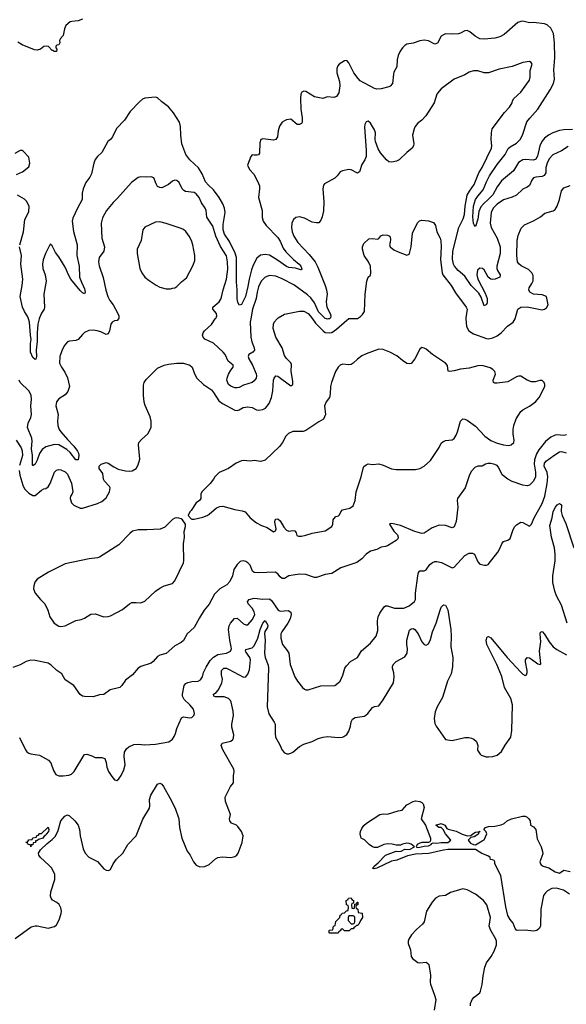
# Model space of a CAD drawing. Header units: inches. Extents: x 1473912 to 1647258, y 640388 to 773423.
# Tile 103 of 256: x 1503106 to 1508194, y 703624 to 712784. Entities that reach past the tile are written whole.
import ezdxf

# ---------------------------------------------------------------- set-up
doc = ezdxf.new("R2010")
doc.units = ezdxf.units.IN
doc.header["$MEASUREMENT"] = 0
doc.layers.add('B5700', color=7, linetype='Continuous')
doc.layers.add('B5701', color=7, linetype='Continuous')

msp = doc.modelspace()

# ---------------------------------------------------------------- linework, layer by layer
at = {"layer": 'B5700', "color": 5}
for points, elevation in [([(1503100.3, 708590), (1503106.7, 708546.7), (1503135, 708455), (1503150, 708420.5), (1503190, 708377.7), (1503230, 708356.3), (1503250, 708358.7), (1503310, 708407.3), (1503330, 708419.5), (1503350, 708423.7), (1503370, 708437.2), (1503390, 708468.7), (1503430, 708574), (1503450, 708592.7), (1503470, 708599.3), (1503490, 708597.2), (1503530, 708577.2), (1503550, 708557.2), (1503590, 708472.7), (1503600.4, 708390), (1503592.7, 708367.3), (1503579.6, 708350), (1503575.8, 708330), (1503590, 708289.4), (1503610, 708266), (1503670, 708240.5), (1503690, 708239.7), (1503830, 708283.7), (1503870, 708302), (1503910, 708336.4), (1503943, 708390), (1503947.6, 708427.6), (1503942.3, 708442.3), (1503894.7, 708490), (1503887.5, 708510), (1503880.6, 708560.6), (1503847.2, 708610), (1503845.7, 708630), (1503864, 708650), (1503910, 708663.7), (1503930, 708658), (1503983.3, 708623.3), (1504023.8, 708603.8), (1504090, 708587), (1504130, 708582.7), (1504153.7, 708586.3), (1504190, 708609), (1504210, 708642), (1504225.2, 708694.8), (1504210.7, 708829.3), (1504214.8, 708850), (1504240.4, 708879.6), (1504298, 708930), (1504331.1, 708991.1), (1504331.1, 709048.9), (1504321, 709090), (1504275.2, 709195.2), (1504266.2, 709226.2), (1504257.1, 709290), (1504257.5, 709382.5), (1504264.9, 709410), (1504283.9, 709436.1), (1504390, 709542.7), (1504450, 709569.3), (1504490, 709579.3), (1504570, 709589.4), (1504630, 709587), (1504689.6, 709569.6), (1504712.3, 709550), (1504732.3, 709490), (1504756, 709450), (1504817.2, 709390), (1504890, 709339.5), (1504910, 709317), (1504958.3, 709238.3), (1504993.2, 709213.2), (1505110, 709151.2), (1505130, 709149.6), (1505150, 709154.7), (1505185.5, 709174.5), (1505230, 709183.1), (1505270, 709176), (1505310, 709155.4), (1505330, 709151), (1505370, 709157.3), (1505394, 709170), (1505426.8, 709213.2), (1505451.5, 709270), (1505462.8, 709330), (1505468.4, 709431.6), (1505474, 709450), (1505490, 709471.3), (1505510, 709466.3), (1505630, 709378), (1505650, 709389), (1505650, 709422), (1505633.8, 709510), (1505635, 709575), (1505630.2, 709590.2), (1505590, 709631.8), (1505570, 709660.4), (1505547.9, 709730), (1505490.4, 709830), (1505465.5, 709910), (1505467.7, 709950), (1505474, 709970), (1505501.5, 710000)], 760), ([(1504026.4, 710000), (1504014, 709986), (1503990, 709982), (1503966, 709970), (1503955.3, 709950), (1503941.1, 709890), (1503930, 709862.7), (1503910, 709856.2), (1503860.8, 709880.8), (1503828.7, 709890), (1503790, 709894.8), (1503750, 709893.3), (1503710, 709872.7), (1503690, 709856), (1503650, 709807.6), (1503630, 709798.4), (1503570, 709794.5), (1503550, 709786), (1503520.5, 709750), (1503497.3, 709702.7), (1503480.4, 709650), (1503476.4, 709590), (1503494, 709550), (1503525.6, 709505.6), (1503552.8, 709452.8), (1503570.3, 709370), (1503554, 709326), (1503530, 709294.5), (1503470, 709255.1), (1503450, 709228.7), (1503444.2, 709190), (1503463.6, 709110), (1503458.9, 709050), (1503461.2, 709010), (1503475.2, 708970), (1503489.2, 708950), (1503550, 708877.7), (1503610, 708816.5), (1503644, 708770), (1503654.6, 708750), (1503658.3, 708730), (1503650, 708689), (1503630, 708689.7), (1503576.5, 708756.5), (1503545.4, 708785.4), (1503470, 708828.3), (1503430, 708833.2), (1503350.9, 708809.1), (1503315.8, 708784.2), (1503292, 708748), (1503270, 708687.3), (1503250, 708647.8), (1503230, 708634.5), (1503224, 708644), (1503224.7, 708730), (1503215.7, 708790), (1503221.5, 708861.5), (1503219.4, 708890), (1503177.7, 708990), (1503184.4, 709030), (1503210, 709084.4), (1503215.8, 709110), (1503209.4, 709190), (1503215.5, 709250), (1503212.6, 709290), (1503191.8, 709331.8), (1503110.8, 709410), (1503101, 709430)], 740), ([(1503288.8, 710000), (1503276.2, 709950), (1503269.4, 709869.4), (1503270.2, 709790), (1503259.7, 709710), (1503262.6, 709650), (1503255.5, 709624.5), (1503250, 709623.7), (1503230, 709642.6), (1503207.8, 709690), (1503207.7, 709770), (1503213.5, 709810), (1503206.2, 709850), (1503197.3, 709970), (1503187.7, 710000)], 720), ([(1505256.7, 710000), (1505251, 709970), (1505257.4, 709830), (1505266.5, 709786.5), (1505289.1, 709730), (1505291.2, 709710), (1505274.9, 709690), (1505240.4, 709670), (1505233.1, 709650), (1505237.7, 709630), (1505273, 709570), (1505307.4, 709490), (1505310.2, 709470), (1505306.7, 709450), (1505290, 709423.7), (1505270, 709407.6), (1505190, 709383.5), (1505150, 709363.5), (1505130, 709358.3), (1505110, 709359.2), (1505070, 709373.8), (1505050, 709391.1), (1505034.7, 709430), (1505036.1, 709450), (1505050, 709487), (1505070, 709523.8), (1505094.5, 709550), (1505091.8, 709570), (1505047.6, 709607.6), (1505018.1, 709670), (1505001, 709690), (1504910, 709775.1), (1504830, 709812.8), (1504814, 709830), (1504808.5, 709850), (1504813.7, 709870), (1504827.2, 709890), (1504891.1, 709948.9), (1504926.8, 710000)], 740), ([(1505831, 710000), (1505859.6, 709959.6), (1505930, 709888.3), (1505950, 709874.8), (1505990, 709869.7), (1506010, 709873.7), (1506056.4, 709903.6), (1506150, 709989.4), (1506166, 710000)], 760), ([(1505980.7, 710000), (1505970, 709997.3), (1505962.8, 710000)], 740), ([(1507259.3, 710000), (1507266, 709930), (1507288, 709888), (1507330, 709861.6), (1507450, 709818.3), (1507470, 709816.1), (1507510, 709824.7), (1507550, 709843.6), (1507586.4, 709870), (1507647.9, 709932.1), (1507698.9, 709970), (1507718.8, 710000)], 760), ([(1508196.8, 708923.2), (1508170, 708915.6), (1508110, 708920.6), (1508090, 708918), (1508050, 708899.1), (1508000.5, 708859.5), (1507938.6, 708781.4), (1507915.8, 708744.2), (1507896.7, 708690), (1507895.6, 708650), (1507906.4, 708573.6), (1507905.6, 708530), (1507889.7, 708490), (1507850, 708453.4), (1507830, 708447.6), (1507790, 708454), (1507690, 708487.2), (1507648.4, 708508.4), (1507596.5, 708550), (1507561.8, 708621.8), (1507550, 708635.8), (1507530, 708647), (1507490, 708655.3), (1507464.4, 708655.6), (1507442, 708650), (1507410, 708630.8), (1507370, 708630.7), (1507342, 708618), (1507310, 708584.7), (1507293.2, 708550), (1507253.6, 708430), (1507181.3, 708330), (1507176.9, 708310), (1507183.1, 708250), (1507170, 708114), (1507150, 708064.7), (1507130, 708058), (1507070, 708079.1), (1507010, 708080.5), (1506944.2, 708055.8), (1506890, 708018.4), (1506870, 708008.4), (1506850, 708004.9), (1506782.9, 708022.9), (1506650, 708078.4), (1506570, 708098), (1506550, 708094), (1506549, 708091), (1506590, 708024), (1506624, 707990), (1506629.2, 707970), (1506625.6, 707954.4), (1506610, 707938.8), (1506529, 707890), (1506510, 707882.4), (1506470, 707877.3), (1506430, 707856.3), (1506370, 707838), (1506330, 707810.4), (1506290.9, 707769.1), (1506244.9, 707735.1), (1506095.3, 707684.7), (1506010, 707630.6), (1505950, 707622), (1505870, 707593.4), (1505850, 707595.5), (1505770, 707623.1), (1505710, 707627), (1505610, 707610.5), (1505570, 707586.4), (1505550, 707586), (1505530, 707600.5), (1505507.9, 707627.9), (1505483.1, 707643.1), (1505330, 707636.5), (1505290, 707642), (1505274.6, 707654.6), (1505250.7, 707710), (1505230.3, 707730.3), (1505210, 707743), (1505190, 707748), (1505170, 707747.7), (1505158, 707742), (1505130, 707716.3), (1505098.7, 707670), (1505086.6, 707610), (1505062.9, 707557.1), (1505033.4, 707526.6), (1504970, 707488.8), (1504920.4, 707439.6), (1504870, 707347.7), (1504824.5, 707290), (1504779.4, 707220.6), (1504731.1, 707128.9), (1504666.6, 707070), (1504630, 707007.7), (1504609.7, 706990.3), (1504550, 706958.4), (1504470, 706887.7), (1504410, 706873), (1504390, 706860.5), (1504350, 706814), (1504330, 706797.3), (1504233.2, 706766.8), (1504208, 706750), (1504155.3, 706690), (1504090, 706638), (1504058, 706590), (1504038, 706570), (1503949.5, 706550.5), (1503890, 706506), (1503850, 706502.8), (1503790, 706482.8), (1503710, 706486), (1503690, 706490.8), (1503670, 706506), (1503610, 706590.8), (1503530, 706642.8), (1503497.4, 706697.4), (1503450.7, 706730), (1503399.9, 706779.9), (1503370, 706797.1), (1503250, 706821.7), (1503210, 706824.2), (1503166.3, 706813.7), (1503110, 706783), (1503042.7, 706757.3)], 760), ([(1503073.1, 708873.1), (1503119.8, 708799.8), (1503130, 708774), (1503133.1, 708730), (1503104.7, 708635.3)], 760), ([(1503104.9, 706104.9), (1503160.4, 705990), (1503173, 705973), (1503190, 705960.4), (1503210, 705952.7), (1503290, 705940.5), (1503375.9, 705895.9), (1503397.6, 705870), (1503419.6, 705799.6), (1503443.1, 705763.1), (1503470, 705750.4), (1503510, 705748), (1503564.8, 705755.2), (1503590, 705764), (1503612, 705790), (1503702.3, 705937.7), (1503710, 705947.3), (1503730, 705950.4), (1503776.7, 705936.7), (1503810, 705921), (1503870, 705921), (1503898, 705910), (1503910, 705874), (1503917.3, 705830), (1503934, 705790), (1503963.4, 705743.4), (1503990, 705711.3), (1504010, 705704.7), (1504030, 705722), (1504050, 705751.3), (1504075.8, 705804.2), (1504088.5, 705851.5), (1504079.8, 705930), (1504082.4, 705970), (1504100.3, 705999.7), (1504120.7, 706019.3), (1504170, 706039.6), (1504210, 706042.7), (1504270, 706037.6), (1504370, 706043), (1504493.2, 706066.8), (1504529.4, 706090.6), (1504545.1, 706114.9), (1504557.1, 706142.9), (1504568, 706190), (1504612.3, 706287.7), (1504630, 706298.8), (1504688.1, 706288.1), (1504709.4, 706290.6), (1504726, 706310), (1504732, 706330), (1504722.9, 706370), (1504690, 706409.4), (1504638, 706458), (1504622.9, 706490), (1504620.7, 706510), (1504638.4, 706590), (1504651.1, 706608.9), (1504670, 706617.4), (1504710, 706627.2), (1504768.5, 706631.5), (1504790, 706642.4), (1504806.6, 706670), (1504817.4, 706710), (1504840.6, 706759.4), (1504878.4, 706821.6), (1504910, 706854.7), (1504950, 706876.6), (1505030, 706891.3), (1505069.8, 706910.2), (1505076.4, 706930), (1505075.9, 706950), (1505060.7, 707010), (1505051.3, 707110), (1505055.9, 707144.1), (1505069.3, 707170.7), (1505106.7, 707213.3), (1505130, 707216.9), (1505190, 707164.9), (1505210, 707152.7), (1505230, 707154.9), (1505270, 707200.3), (1505290, 707233.4), (1505293.6, 707250), (1505290, 707274.2), (1505270, 707309.8), (1505232.9, 707350), (1505225.1, 707370), (1505242.9, 707390), (1505290, 707401.5), (1505370, 707392.6), (1505430, 707396.5), (1505450, 707380.2), (1505510.5, 707290), (1505530, 707280.2), (1505606.1, 707286.1), (1505630, 707270.5), (1505632.2, 707250), (1505622.7, 707210), (1505602, 707170), (1505545.8, 707090), (1505537.2, 707070), (1505535.8, 707030), (1505551.3, 706971.3), (1505596.7, 706916.7), (1505610, 706891), (1505625.2, 706785.2), (1505668.4, 706670), (1505690.7, 706630), (1505738.8, 706570), (1505755.9, 706555.9), (1505770, 706550.7), (1505790, 706550.7), (1505910, 706587.7), (1506038, 706590), (1506068.7, 706610), (1506089.3, 706630.7), (1506115.3, 706684.7), (1506133.6, 706750), (1506147.5, 706772.5), (1506186.3, 706813.7), (1506249.7, 706850.3), (1506288.1, 706911.9), (1506370, 706984), (1506422.9, 707050), (1506438.9, 707101.1), (1506437.2, 707190), (1506443.5, 707230), (1506458.2, 707261.8), (1506498, 707322), (1506509.5, 707330.5), (1506530, 707330.6), (1506594, 707310), (1506682, 707310), (1506732.7, 707330), (1506781.2, 707370), (1506789.2, 707390), (1506789.5, 707449.5), (1506811.5, 707610), (1506819.7, 707640.3), (1506830, 707656.3), (1506870, 707657.6), (1506890, 707664.9), (1506924.6, 707715.4), (1506947.1, 707732.9), (1506970, 707742.8), (1506990, 707744.5), (1507032.7, 707732.7), (1507130, 707684.9), (1507150, 707690.4), (1507250, 707797.6), (1507290, 707820.3), (1507319.9, 707819.9), (1507338, 707810), (1507370, 707740.7), (1507390, 707717.1), (1507431.9, 707708.1), (1507450, 707708), (1507465.8, 707714.2), (1507555.1, 707830), (1507579.5, 707870), (1507592.5, 707907.5), (1507609, 707930), (1507650, 707942.8), (1507670, 707958), (1507699.1, 708040.9), (1507716, 708070), (1507730, 708084), (1507770, 708110.6), (1507790, 708107.3), (1507850, 708071.3), (1507860.2, 708079.8), (1507870, 708091), (1507896, 708150), (1507970, 708281.5), (1507994.3, 708350), (1508015.8, 708470), (1508020.5, 708530), (1508014.6, 708570), (1507988.5, 708630), (1507990, 708658.4), (1508010, 708678.9), (1508077, 708730), (1508130, 708762.6), (1508150, 708766.5), (1508194, 708754)], 740), ([(1508203.4, 707170), (1508150, 707338), (1508103.4, 707423.4), (1508086, 707466), (1508067.4, 707547.4), (1508067.7, 707610), (1508089.9, 707750), (1508089.9, 707810.1), (1508082.6, 707870), (1508056.6, 707970), (1508040.5, 708079.5), (1508061.8, 708150), (1508071.3, 708210), (1508093.3, 708250), (1508110, 708270.3), (1508130, 708281.6), (1508150, 708271), (1508145.3, 708210), (1508153.8, 708170), (1508190, 708096.3), (1508263.5, 707870)], 720), ([(1503063.8, 704236.2), (1503214.5, 704345.5), (1503250, 704354.8), (1503270, 704354), (1503370, 704331), (1503430, 704347.7), (1503450, 704364), (1503475.1, 704410), (1503493.3, 704470), (1503494.7, 704490), (1503490, 704522), (1503472.3, 704552.3), (1503452.7, 704570), (1503413, 704593), (1503398, 704610), (1503391.8, 704630), (1503396.9, 704670), (1503433.8, 704786.2), (1503432.3, 704830), (1503404.5, 704890), (1503378.7, 704918.7), (1503298.8, 704990), (1503284, 705010), (1503282.4, 705030), (1503300, 705060), (1503361.1, 705118.9), (1503410, 705156.1), (1503435.1, 705184.9), (1503460.5, 705230), (1503490, 705330.5), (1503525.9, 705374.1), (1503550, 705387.7), (1503570, 705378), (1503619.5, 705330), (1503649.2, 705289.2), (1503662, 705250), (1503669.1, 705190), (1503697.4, 705070), (1503714.9, 705030), (1503750, 704993.4), (1503831.9, 704951.9), (1503890, 704884.9), (1503910, 704870.7), (1503932.1, 704867.9), (1503950, 704878), (1503976.2, 704930), (1504006.1, 704973.9), (1504066, 705030), (1504112, 705110), (1504190, 705192.4), (1504253.7, 705346.3), (1504313.1, 705450), (1504316.8, 705470), (1504313.5, 705530), (1504325.8, 705570), (1504390, 705672.7), (1504410, 705681.6), (1504430, 705670.4), (1504444.2, 705650), (1504505.2, 705545.2), (1504554, 705450), (1504588.7, 705350), (1504592.4, 705270), (1504615.5, 705170), (1504664.9, 705050), (1504691.8, 705011.8), (1504723, 704950), (1504750, 704917.3), (1504783.4, 704903.4), (1504830, 704904.4), (1504870, 704926), (1504930, 704978.4), (1504950, 704990.3), (1504990, 704996), (1505070, 704990.3), (1505110, 704998.7), (1505128.6, 705011.4), (1505140.5, 705030), (1505177.7, 705130), (1505185.1, 705190), (1505171.1, 705230), (1505137.8, 705277.8), (1505125.1, 705290), (1505077.6, 705310), (1505062, 705330), (1505058.9, 705350), (1505067.3, 705390), (1505020.7, 705510), (1505019.5, 705550), (1505069.3, 705650), (1505096.2, 705683.8), (1505096.3, 705750), (1505103.6, 705790), (1505098.7, 705810), (1504997.2, 705990), (1504981.3, 706030), (1504990, 706052.7), (1505070, 706072.2), (1505090, 706088.2), (1505096.3, 706103.7), (1505099.7, 706130), (1505081.7, 706201.7), (1505079.8, 706230), (1505094.9, 706310), (1505094.1, 706350), (1505075, 706435), (1505068.7, 706450), (1505051.1, 706470), (1505010, 706483.4), (1504930, 706483.1), (1504914, 706490), (1504911.6, 706510), (1504934.5, 706525.4), (1504954.1, 706545.9), (1504986.6, 706610), (1504994, 706650), (1504985.3, 706690), (1504986, 706730), (1505007.3, 706750), (1505030, 706751), (1505050, 706743.2), (1505190, 706667.2), (1505210, 706670.3), (1505230, 706693.7), (1505245.6, 706734.4), (1505254.4, 706830), (1505248.4, 706850), (1505210, 706902), (1505206.8, 706910), (1505210, 706924.9), (1505270, 706939.8), (1505290, 706959.1), (1505323.6, 707030), (1505343.2, 707110), (1505370, 707170.4), (1505390, 707194.8), (1505416, 707150), (1505414.2, 707130), (1505388.9, 707091.1), (1505385, 707070), (1505390.7, 707010), (1505385.1, 706890), (1505392.3, 706850), (1505417.6, 706777.6), (1505421.8, 706750), (1505408.2, 706390), (1505426.1, 706326.1), (1505474.9, 706250), (1505482.6, 706230), (1505483, 706143), (1505487.4, 706110), (1505524.4, 706044.4), (1505550, 705986.8), (1505570, 705962), (1505592.8, 705952.8), (1505610, 705952.7), (1505630, 705959.3), (1505650, 705970.5), (1505710, 706021.6), (1505750, 706044.4), (1505830, 706068.2), (1505884, 706096), (1505930.8, 706109.2), (1505970, 706114.4), (1506074.5, 706105.5), (1506109.8, 706110.2), (1506123.6, 706116.4), (1506150, 706134.4), (1506170, 706164.9), (1506186.2, 706210), (1506190, 706251.3), (1506203.7, 706276.3), (1506230, 706291.8), (1506314.1, 706305.9), (1506347, 706330), (1506390, 706384), (1506410, 706394), (1506450, 706400.7), (1506490, 706455.5), (1506584.1, 706615.9), (1506590.7, 706670.7), (1506587.8, 706707.8), (1506576.9, 706750), (1506577.4, 706770), (1506588.3, 706790), (1506610, 706811.6), (1506690, 706855.6), (1506712.4, 706890), (1506717.1, 706930), (1506709.8, 706970), (1506709.7, 707010), (1506734, 707106), (1506750, 707118), (1506770, 707118.7), (1506783, 707110), (1506813.8, 707070), (1506850, 706995.5), (1506870, 706972.4), (1506890, 706965.5), (1506910, 706978), (1506930, 707017.3), (1506948, 707090), (1506982.3, 707170), (1507018.7, 707290), (1507030, 707318), (1507050, 707339.1), (1507070, 707336.3), (1507090, 707294.8), (1507119.7, 707110), (1507122.6, 707050), (1507118.5, 706950), (1507136.5, 706850), (1507135.8, 706764.2), (1507122.6, 706697.3), (1507089.1, 706630), (1507041.5, 706478.5), (1506992.2, 706390), (1506974.5, 706345.5), (1506964, 706284), (1506970, 706236), (1506982.4, 706210), (1507070, 706086.8), (1507130, 706079.3), (1507250, 706106.5), (1507286.3, 706106.3), (1507310, 706100.3), (1507334, 706090), (1507359.1, 706070), (1507370.5, 706030.5), (1507367.9, 705987.9), (1507390.7, 705950.7), (1507401.4, 705941.4), (1507447.1, 705927.1), (1507470, 705926.8), (1507510, 705930.6), (1507550, 705943), (1507590, 705974.8), (1507624.9, 706035.1), (1507676.9, 706110), (1507686.9, 706170), (1507693.7, 706410), (1507677.2, 706470), (1507619.1, 706570), (1507592.3, 706672.3), (1507545.8, 706785.8), (1507454.5, 706970), (1507448.1, 707011.9), (1507458, 707042), (1507470, 707046), (1507490, 707033.4), (1507644.9, 706850), (1507770, 706713.4), (1507790, 706694), (1507810, 706682.8), (1507822, 706690), (1507829.2, 706710), (1507829.2, 706730), (1507814, 706810), (1507815.3, 706830), (1507829, 706851), (1507850, 706846), (1507870, 706834.8), (1507930, 706791), (1507950, 706784.7), (1507958, 706790), (1507944.7, 706910), (1507955.6, 706995.6), (1507949.7, 707070.3), (1507954, 707086), (1507970, 707090.7), (1507990, 707067.7), (1508034.8, 706994.8), (1508070.9, 706950.9), (1508104.4, 706924.4), (1508194.8, 706874.8)], 720), ([(1508222.7, 704650), (1508167, 704687), (1508103.6, 704703.6), (1508058.4, 704701.6), (1508020, 704680), (1507999, 704661), (1507982.6, 704637.4), (1507958.2, 704510), (1507955.2, 704350), (1507942.4, 704330), (1507918, 704310), (1507890, 704303.5), (1507810, 704314.2), (1507738, 704310), (1507730, 704312.7), (1507717, 704330), (1507698, 704378), (1507670, 704411.5), (1507649.4, 704450), (1507629.5, 704530), (1507583.4, 704823.4), (1507529.3, 704930), (1507528.9, 704948.9), (1507522, 704962), (1507508.4, 704968.4), (1507488, 704970), (1507486, 704990), (1507464, 705004), (1507407.7, 705027.7), (1507350, 705062.9), (1507090, 705063.6), (1507050, 705058.4), (1506913, 705027), (1506790, 705021.5), (1506714.8, 705005.2), (1506616.4, 704963.6), (1506565.9, 704954.1), (1506430, 704889.5), (1506405.4, 704885.4), (1506389.3, 704890), (1506402, 704898), (1506405.1, 704910), (1506441.4, 704938.5), (1506510, 705011), (1506610, 705047.3), (1506630, 705044.9), (1506658, 705050), (1506690, 705067.7), (1506735.1, 705064.9), (1506782, 705090), (1506750, 705114), (1506730, 705121.2), (1506710, 705122), (1506670, 705114), (1506650, 705104), (1506610, 705104), (1506573.6, 705113.6), (1506530, 705118), (1506494, 705110), (1506436.9, 705083.1), (1506410, 705082), (1506390, 705088.7), (1506358, 705110), (1506314.6, 705154.6), (1506286, 705170), (1506280.4, 705180.4), (1506275.3, 705210), (1506277.2, 705230), (1506290, 705258), (1506310, 705286), (1506334, 705310), (1506458, 705390), (1506490, 705396), (1506530, 705391.3), (1506630, 705424.7), (1506666, 705430), (1506710, 705478), (1506770, 705511.3), (1506790, 705516), (1506829.3, 705510.7), (1506850, 705502.8), (1506860.7, 705490), (1506870, 705454), (1506842.8, 705350), (1506884.7, 705290), (1506930.5, 705170.5), (1506931.3, 705148.7), (1506924.7, 705135.3), (1506911.6, 705128.4), (1506850, 705129.2), (1506830, 705122.7), (1506806, 705110), (1506798, 705090), (1506810, 705084), (1506830, 705084.9), (1506870, 705096), (1506910, 705098.8), (1506935.3, 705110), (1506940.2, 705119.8), (1506953.6, 705126.4), (1506990, 705122.4), (1507030, 705128.4), (1507090, 705128.2), (1507119, 705150), (1507069, 705210), (1507048.7, 705248.7), (1507028, 705268), (1507006, 705270), (1506978, 705290), (1507030, 705304.7), (1507064.7, 705290), (1507080.7, 705260.7), (1507093.2, 705253.2), (1507170, 705234), (1507225.5, 705205.5), (1507270, 705192.2), (1507306.3, 705193.7), (1507324, 705210), (1507350, 705224.7), (1507392, 705232), (1507378, 705222), (1507378, 705210), (1507370, 705202), (1507336.8, 705183.2), (1507304.7, 705175.3), (1507281, 705150), (1507303.1, 705123.1), (1507330, 705110.4), (1507350, 705108), (1507410, 705146), (1507430, 705154), (1507455.3, 705210), (1507448.4, 705228.4), (1507426, 705250), (1507442, 705270), (1507470, 705278), (1507530, 705280.5), (1507586.6, 705293.4), (1507615.1, 705304.9), (1507644.5, 705330), (1507682.7, 705350), (1507785.7, 705374.3), (1507810, 705373.7), (1507830, 705366), (1507844.4, 705350), (1507856.3, 705330), (1507862, 705290), (1507890, 705274), (1507910.3, 705250), (1507922.3, 705162.3), (1507959.5, 705090), (1507973.2, 705046.8), (1507974.9, 705025.1), (1507948.2, 704950), (1507954, 704930), (1507961.3, 704921.3), (1507978, 704910), (1508032.7, 704892.7), (1508090, 704855.5), (1508130, 704844.9), (1508170, 704872), (1508230, 704860.7)], 680), ([(1507302, 703610), (1507302, 703630), (1507319, 703670), (1507335.3, 703690), (1507389.1, 703730.9), (1507395.5, 703744.5), (1507411.9, 703808.1), (1507419.2, 703890), (1507435.3, 703970), (1507452.1, 704010), (1507495.3, 704070), (1507521.5, 704118.5), (1507543.7, 704176.3), (1507543.7, 704210), (1507537.4, 704230), (1507490.6, 704310), (1507475.7, 704350), (1507488.9, 704430), (1507454.2, 704550), (1507421.7, 704590), (1507350, 704647.1), (1507272.1, 704687.9), (1507230, 704698), (1507116.8, 704663.2), (1507070, 704637.1), (1507010, 704628.8), (1506977.4, 704610), (1506946.2, 704573.8), (1506893.7, 704490), (1506870.3, 704389.7), (1506855.5, 704370), (1506800, 704320), (1506753.7, 704270), (1506727, 704230), (1506721.1, 704210), (1506723.1, 704190), (1506743.1, 704130), (1506750.4, 704070), (1506762, 704050), (1506813.5, 704013.5), (1506830, 704008.5), (1506890, 704014.9), (1506904.9, 704004.9), (1506912.9, 703992.9), (1506930, 703894), (1506926.4, 703830), (1506930.4, 703810), (1506968.2, 703710), (1506978.8, 703670), (1506964.9, 703570)], 720)]:
    msp.add_lwpolyline(points, dxfattribs=dict(at, elevation=elevation))
for points, elevation in [([(1506850, 709733.2), (1506830, 709719), (1506784, 709630), (1506750, 709585.2), (1506730, 709581.2), (1506710, 709585.2), (1506670, 709612.3), (1506617, 709657), (1506552.3, 709692.3), (1506490, 709716.2), (1506450, 709719.5), (1506330, 709675.1), (1506290, 709655.6), (1506250, 709626), (1506210, 709587.8), (1506190, 709575.8), (1506170, 709572.6), (1506110, 709578.3), (1506090, 709571.3), (1506069.2, 709550.8), (1506044.2, 709510), (1506008, 709410), (1505998, 709370), (1505996.7, 709303.3), (1505990.5, 709270), (1505959.1, 709230), (1505942, 709190), (1505953.4, 709110), (1505932.7, 709067.3), (1505890, 709044), (1505770, 708960.9), (1505745.8, 708954.2), (1505650, 708953.6), (1505607.3, 708932.7), (1505584.9, 708910), (1505553, 708850), (1505525.9, 708814.2), (1505390, 708684.5), (1505350, 708674.5), (1505290, 708682), (1505250, 708677), (1505190, 708683.6), (1505170, 708679.6), (1505120.7, 708659.3), (1505050, 708609.3), (1504962, 708570), (1504922, 708530), (1504910, 708508), (1504878, 708470), (1504801, 708390), (1504791.3, 708370), (1504792, 708330), (1504781, 708310), (1504750, 708288), (1504703.6, 708216.4), (1504690, 708206), (1504674, 708170), (1504701, 708141), (1504710, 708138), (1504730, 708138), (1504810, 708157.3), (1504850, 708170.8), (1504870, 708184), (1504938, 708242), (1504970, 708254.8), (1504998, 708258), (1505110, 708227.3), (1505175.9, 708215.9), (1505204.9, 708204.9), (1505250.7, 708150), (1505310, 708103), (1505357.2, 708077.2), (1505410, 708058.7), (1505470, 708018.7), (1505487, 708030), (1505492.1, 708047.9), (1505479.7, 708110), (1505483, 708130), (1505490, 708136.5), (1505510, 708140.4), (1505530, 708120.5), (1505563.5, 708063.5), (1505590, 708035.3), (1505610, 708026.7), (1505650, 708030.4), (1505667.5, 708027.5), (1505680.7, 708010), (1505686, 707986), (1505699.8, 707979.8), (1505730, 707979.5), (1505770, 707987.6), (1505830, 708008.4), (1505950, 708028.4), (1506011.7, 708068.3), (1506022, 708090), (1506025, 708130), (1506030, 708141.1), (1506050, 708161.1), (1506072.3, 708167.7), (1506083.8, 708176.2), (1506095.2, 708204.8), (1506110, 708223), (1506180.1, 708239.9), (1506210, 708261), (1506227.9, 708312.1), (1506238.7, 708390), (1506283.5, 708530), (1506302.9, 708610), (1506310, 708626), (1506330, 708644), (1506350, 708650.4), (1506390, 708644.9), (1506450, 708650.4), (1506490, 708640.4), (1506566.3, 708606.3), (1506610, 708600.3), (1506790, 708598.8), (1506830, 708607.3), (1506870, 708630.7), (1506930, 708682), (1507010, 708804), (1507030, 708842.8), (1507043.3, 708856.7), (1507070, 708868.2), (1507130, 708874.9), (1507150.9, 708889.1), (1507170, 708917.3), (1507182.6, 708950), (1507209.7, 709050.3), (1507230, 709070.6), (1507250, 709068.2), (1507270, 709058.4), (1507350, 709001.3), (1507437.1, 708910), (1507490.4, 708870), (1507550, 708843.9), (1507610, 708828.9), (1507656.6, 708823.4), (1507682, 708830), (1507704, 708850), (1507709, 708870), (1507699, 708930), (1507699, 708970), (1507706, 709010), (1507727.3, 709070), (1507770, 709138), (1507790, 709154.9), (1507850, 709188.2), (1507906, 709230), (1507942.7, 709270), (1507993.2, 709370), (1507994, 709390), (1507988.9, 709408.9), (1507968.4, 709428.4), (1507948.4, 709428.4), (1507905.4, 709414.6), (1507870, 709414), (1507829.3, 709429.3), (1507770, 709468), (1507750, 709468), (1507730, 709462), (1507650, 709416), (1507550, 709400.9), (1507530, 709402.7), (1507515.3, 709410), (1507512.7, 709430), (1507533.6, 709486.4), (1507527.8, 709510), (1507511.5, 709530), (1507486.3, 709546.3), (1507410, 709567.1), (1507370, 709564.4), (1507290, 709541.6), (1507210, 709531.8), (1507150, 709515.6), (1507106, 709510), (1507094, 709514), (1507087, 709567), (1507069.6, 709589.6), (1506949.4, 709670), (1506890, 709718), (1506870, 709729.3)], 780), ([(1504570, 708149.3), (1504550, 708146), (1504530, 708133.2), (1504457.5, 708062.5), (1504415.2, 708044.8), (1504290, 708038.4), (1504210, 708039.3), (1504155.9, 708024.1), (1504130, 708005.2), (1504030, 707899), (1503850, 707783.7), (1503830, 707776), (1503753.2, 707766.8), (1503530, 707722.7), (1503374.6, 707645.4), (1503270, 707579), (1503246, 707550), (1503236.9, 707516.9), (1503236, 707490), (1503251, 707450), (1503298.8, 707390), (1503340.7, 707350), (1503367.7, 707290), (1503388.2, 707230), (1503427.7, 707170), (1503470, 707142.4), (1503490, 707138.4), (1503530, 707143.7), (1503630, 707194), (1503677.1, 707202.9), (1503710, 707214.9), (1503770, 707252.4), (1503810, 707256.4), (1503890, 707228.4), (1503930, 707230.4), (1503950, 707237.1), (1504062.7, 707297.3), (1504129.3, 707350), (1504150, 707360.4), (1504190, 707362.4), (1504230, 707358.4), (1504250, 707363.8), (1504270, 707374.9), (1504370, 707468.4), (1504410, 707494.9), (1504450, 707515.5), (1504530, 707538), (1504550, 707564.7), (1504629.5, 707730), (1504634.5, 707750), (1504632.1, 707907.9), (1504639.3, 707970), (1504638, 708022), (1504648.7, 708070), (1504648.7, 708090), (1504622, 708130), (1504610, 708139), (1504586.3, 708146.3)], 780), ([(1503210, 705089.3), (1503206, 705106), (1503186, 705110), (1503182, 705122), (1503170, 705126), (1503168, 705132), (1503182, 705138), (1503190, 705154), (1503222, 705158), (1503230, 705174), (1503262, 705178), (1503267.3, 705192.7), (1503282, 705198), (1503290, 705214), (1503310, 705214), (1503370, 705272), (1503376, 705250), (1503373.4, 705230), (1503352.8, 705207.2), (1503350, 705198), (1503333.4, 705186.6), (1503322, 705170), (1503282, 705158), (1503266, 705146), (1503254, 705146), (1503252, 705130), (1503232.7, 705127.3), (1503230, 705108.7), (1503212.7, 705107.3)], 720), ([(1506210, 704514), (1506222, 704518), (1506226, 704554), (1506242, 704558), (1506247.3, 704572.7), (1506252.7, 704572.7), (1506254, 704550), (1506238, 704542), (1506234, 704530), (1506238, 704518), (1506254, 704510), (1506258, 704478), (1506292.7, 704472.7), (1506296, 704430), (1506276.9, 704403.1), (1506262, 704370), (1506250, 704358), (1506242, 704358), (1506230, 704346), (1506218, 704342), (1506210, 704326), (1506190, 704326), (1506171.6, 704308.4), (1506150, 704306), (1506128.4, 704308.4), (1506110, 704326), (1506098, 704322), (1506090, 704306), (1506078, 704302), (1506070, 704286), (1505990, 704286), (1505986, 704290), (1505986, 704310), (1505990, 704314), (1506022, 704318), (1506028, 704350), (1506042, 704358), (1506050, 704394), (1506086, 704430), (1506088.4, 704451.6), (1506102, 704458), (1506107.3, 704472.7), (1506130, 704474), (1506147.3, 704492.7), (1506162, 704498), (1506166, 704530), (1506162, 704542), (1506148.4, 704548.4), (1506146, 704590), (1506162, 704598), (1506167.3, 704612.7), (1506190, 704614), (1506198, 704598), (1506214, 704590), (1506214, 704566), (1506198, 704562), (1506194, 704550), (1506198, 704518)], 680), ([(1506210, 704446), (1506170, 704446), (1506162, 704430), (1506163.6, 704403.6), (1506190, 704374), (1506210, 704374), (1506222, 704378), (1506226, 704390), (1506226, 704430), (1506222, 704442)], 680)]:
    msp.add_lwpolyline(points, close=True, dxfattribs=dict(at, elevation=elevation))
at = {"layer": 'B5701', "color": 5}
for points, elevation in [([(1503690, 712787.3), (1503650, 712772.6), (1503591.4, 712768.6), (1503576.5, 712763.5), (1503536.3, 712730), (1503522.7, 712697.3), (1503510, 712637.2), (1503484.7, 712610), (1503476, 712590), (1503481, 712570), (1503470, 712548.7), (1503452, 712548), (1503443.6, 712536.4), (1503442, 712522), (1503451, 712511), (1503450, 712488), (1503428.4, 712488.4), (1503418, 712498), (1503410, 712498), (1503374, 712534), (1503358, 712538), (1503330, 712533.2), (1503298.8, 712510), (1503270, 712499.5), (1503243.9, 712503.9), (1503130, 712548.7), (1503090, 712575.3)], 680), ([(1508250, 711763.1), (1508170, 711759.9), (1508130, 711752.7), (1508070, 711730.9), (1508028.3, 711710), (1507990, 711681), (1507966.4, 711650), (1507948.7, 711610), (1507926, 711514), (1507910, 711486.5), (1507890, 711478.3), (1507810, 711483.2), (1507790, 711480.2), (1507750, 711454.1), (1507702.9, 711377.1), (1507590, 711284.1), (1507550, 711227.7), (1507510, 711154.6), (1507467.7, 711110), (1507425.3, 711074.7), (1507397.7, 711042.3), (1507379.4, 711000.6), (1507370, 710929), (1507350, 710859), (1507335.1, 710875.1), (1507330, 710888), (1507323.9, 710950), (1507330, 711050.5), (1507350, 711112.3), (1507370, 711143.5), (1507420.4, 711199.6), (1507450, 711274.4), (1507477.9, 711330), (1507550, 711436.1), (1507625.9, 711530), (1507653.2, 711586.8), (1507670, 711602), (1507730, 711636.3), (1507766.3, 711673.7), (1507790, 711719.5), (1507827.8, 711832.2), (1507853, 711867), (1507930, 711950.2), (1508044.5, 712130), (1508073.3, 712190), (1508082.7, 712230), (1508077.4, 712317.4), (1508086.6, 712430), (1508083.9, 712570), (1508074.3, 712654.3), (1508050, 712705.6), (1508016.1, 712736.1), (1507990, 712746.6), (1507890, 712757.3), (1507850, 712756), (1507790, 712768.7), (1507770, 712768.6), (1507741.2, 712758.8), (1507615, 712645), (1507574.8, 712625.2), (1507530, 712611.9), (1507430, 712602.7), (1507390, 712607.3), (1507346, 712630), (1507295.1, 712670), (1507270, 712682.4), (1507250, 712680.5), (1507210, 712658.7), (1507190, 712653.3), (1507130, 712648), (1507070, 712651), (1507050, 712644), (1507030, 712629.6), (1506993.8, 712566.2), (1506970, 712555.8), (1506910, 712587.3), (1506870, 712593.3), (1506830, 712587.6), (1506770, 712565.7), (1506710, 712555.3), (1506690, 712543.1), (1506670, 712521.1), (1506648.4, 712490), (1506630.2, 712450), (1506619.1, 712410), (1506616.1, 712343.9), (1506590, 712296), (1506584.1, 712275.9), (1506575.2, 712190), (1506553.9, 712166.1), (1506541, 712159), (1506470, 712140.7), (1506430, 712138.8), (1506410, 712144.9), (1506276.3, 712216.3), (1506255.5, 712235.5), (1506217.7, 712290), (1506170, 712382.9), (1506150, 712402.9), (1506130, 712401.6), (1506078.8, 712370), (1506066.9, 712353.1), (1506059.3, 712330), (1506057.6, 712290), (1506082.6, 712210), (1506087.2, 712170), (1506076, 712104), (1506056, 712070), (1506030, 712061.2), (1505970, 712066), (1505929.3, 712049.3), (1505850, 712066), (1505770, 712117.2), (1505750, 712119), (1505730.8, 712109.2), (1505722.8, 712090), (1505719.1, 712050), (1505723, 711950), (1505736.3, 711870), (1505734.8, 711830), (1505730, 711818), (1505710, 711808.7), (1505690, 711809), (1505630, 711857.2), (1505590, 711853.2), (1505570, 711844), (1505550, 711829), (1505525.8, 711794.2), (1505510.5, 711750), (1505507.3, 711692.7), (1505490.8, 711669.2), (1505470, 711664), (1505370, 711675.3), (1505351.3, 711668.7), (1505342.8, 711637.2), (1505338.8, 711541.2), (1505330, 711528), (1505316.9, 711523.1), (1505290, 711522), (1505270, 711528), (1505258, 711510), (1505227.7, 711430), (1505245.5, 711390), (1505286.1, 711346.1), (1505320.7, 711280.7), (1505337, 711237), (1505339.7, 711210), (1505328.1, 711130), (1505362.5, 711010), (1505364.2, 710944.2), (1505372.2, 710910), (1505401.2, 710870), (1505510, 710757.3), (1505530, 710724.6), (1505558.7, 710658.7), (1505583.1, 710623.1), (1505653.6, 710553.6), (1505706.4, 710510), (1505723.8, 710490), (1505732.8, 710467.2), (1505730, 710458), (1505723.6, 710456.4), (1505672.8, 710472.8), (1505610, 710478.9), (1505590, 710486.9), (1505507.2, 710547.2), (1505430, 710592.1), (1505390, 710600.4), (1505347.6, 710592.4), (1505315, 710565), (1505279.8, 710500.2), (1505263.1, 710456.9), (1505241, 710370), (1505230, 710301.2), (1505207, 710210), (1505170, 710133.2), (1505150, 710129), (1505136.1, 710156.1), (1505130, 710186), (1505129.9, 710270), (1505124, 710344), (1505123.3, 710570), (1505110.3, 710610.3), (1505059.9, 710719.9), (1505013.2, 710790), (1504999.3, 710830), (1505000.5, 710879.5), (1505019.6, 710990), (1505012.3, 711030), (1504996.4, 711070), (1504961.7, 711130), (1504910, 711200.2), (1504863.7, 711243.7), (1504836.7, 711276.7), (1504804.2, 711350), (1504770, 711406.4), (1504690, 711479.5), (1504653.3, 711530), (1504614.8, 711630), (1504606.3, 711710), (1504604.2, 711790), (1504595.1, 711830), (1504538.3, 711918.3), (1504490, 711973.2), (1504430, 712019), (1504390, 712057.2), (1504370, 712063.7), (1504270, 712055.1), (1504250, 712044.5), (1504220.5, 712019.5), (1504134.9, 711930), (1504080.4, 711850), (1504008.8, 711771.2), (1503970, 711694), (1503950, 711669), (1503926.8, 711650), (1503871.4, 711548.6), (1503830, 711509.6), (1503810, 711483.7), (1503796.5, 711450), (1503774.9, 711350), (1503760.2, 711319.8), (1503723.2, 711270), (1503696.5, 711210), (1503688.9, 711170), (1503687.2, 711110), (1503643.1, 711030), (1503601.2, 710938.8), (1503596.2, 710910), (1503607.2, 710812.8), (1503642.5, 710690), (1503637.3, 710590), (1503658.6, 710490), (1503662.7, 710390), (1503680.6, 710340.6), (1503710, 710280.7), (1503716.9, 710250), (1503710, 710232.7), (1503690, 710243.9), (1503670, 710265.1), (1503581.7, 710370), (1503562.6, 710402.6), (1503530, 710480.9), (1503470, 710578.3), (1503438.7, 710618.7), (1503410, 710679.3), (1503390, 710695.3), (1503346, 710610), (1503325.5, 710550), (1503319.7, 710510), (1503322.6, 710470), (1503344.2, 710410), (1503352.4, 710350), (1503331.4, 710230), (1503336.3, 710110), (1503333, 710090), (1503310, 710055.1), (1503291.1, 710008.9), (1503288.8, 710000)], 720), ([(1508210, 711605.4), (1508150, 711565.1), (1508070, 711525.3), (1508035.2, 711490), (1508014.3, 711450), (1508004.6, 711410), (1508002.3, 711357.7), (1507986.6, 711333.4), (1507970, 711325), (1507910, 711319.3), (1507890, 711312.4), (1507872.8, 711290), (1507850, 711241.3), (1507830, 711226), (1507790, 711208.3), (1507731.8, 711150), (1507690, 711132.3), (1507610, 711109), (1507550, 711066.7), (1507512.9, 711030), (1507493.2, 710990), (1507486, 710890), (1507495.3, 710850), (1507549.4, 710750), (1507577.3, 710670), (1507578.4, 710610), (1507548.1, 710490), (1507547.1, 710470), (1507552, 710450), (1507577.6, 710410), (1507577.3, 710402.7), (1507575.5, 710390), (1507533, 710370), (1507510, 710365.8), (1507490, 710369.8), (1507467.6, 710387.6), (1507430, 710456.2), (1507412.3, 710470), (1507390, 710471.3), (1507366.6, 710453.4), (1507361, 710410), (1507370, 710370.5), (1507439.3, 710239.3), (1507456.4, 710190), (1507456, 710150), (1507450, 710133), (1507430, 710123), (1507402.2, 710202.2), (1507378.7, 710238.7), (1507309.6, 710309.6), (1507250, 710397.6), (1507187.7, 710450), (1507153.7, 710490), (1507145, 710510), (1507135.8, 710555.8), (1507136.2, 710630), (1507192.3, 710850), (1507233.1, 710930), (1507246.2, 710970), (1507252.5, 711050), (1507272.6, 711150), (1507292.1, 711187.9), (1507336.8, 711250), (1507379.9, 711360.1), (1507410, 711408.5), (1507497.2, 711590), (1507501.5, 711610), (1507495.9, 711670), (1507496.8, 711730), (1507505, 711770), (1507619.4, 711920.6), (1507665.6, 711970), (1507689.3, 712010), (1507692.1, 712027.9), (1507705.2, 712050), (1507769.7, 712110.3), (1507850, 712222.8), (1507857.4, 712250), (1507858.4, 712310), (1507875.1, 712370), (1507866.6, 712386.6), (1507850, 712395.1), (1507790, 712386), (1507690, 712346.9), (1507570, 712324), (1507468.5, 712288.5), (1507429.7, 712289.7), (1507370, 712309.6), (1507329.4, 712309.4), (1507290, 712294.7), (1507250, 712271.6), (1507150, 712231.8), (1507030, 712139.5), (1507010, 712119.3), (1506990.3, 712089.7), (1506963, 712010), (1506887.7, 711890), (1506850.3, 711849.7), (1506810, 711819.5), (1506786.7, 711790), (1506777.6, 711770), (1506763.1, 711710), (1506773.4, 711630), (1506770.7, 711610), (1506758.8, 711590), (1506710, 711549.5), (1506639.5, 711480.5), (1506613.3, 711466.7), (1506570, 711457.4), (1506542.6, 711462.6), (1506519.6, 711479.6), (1506465.5, 711545.5), (1506442.8, 711582.8), (1506418.5, 711650), (1506414.2, 711670), (1506417.1, 711730), (1506410, 711759.5), (1506370, 711822.7), (1506350, 711839), (1506330, 711834), (1506318.8, 711810), (1506316.3, 711783.7), (1506331.8, 711570), (1506330.4, 711510), (1506319.9, 711480.1), (1506290, 711435.3), (1506270, 711368.7), (1506250, 711355.1), (1506190, 711387.3), (1506170, 711389.5), (1506110, 711377.2), (1506090, 711369), (1506060.7, 711330), (1506038.8, 711310), (1505942.8, 711257.2), (1505935.2, 711244.8), (1505928.9, 711210), (1505935.6, 711090), (1505933.4, 711006.6), (1505922, 710950), (1505910, 710918), (1505890, 710894), (1505867.3, 710892.7), (1505830, 710899.5), (1505756.1, 710936.1), (1505710, 710949.6), (1505676.1, 710943.9), (1505654, 710926), (1505640.4, 710890), (1505635.3, 710850), (1505642.4, 710810), (1505657.3, 710770), (1505694.6, 710710), (1505800.5, 710600.5), (1505856.1, 710530), (1505881.1, 710481.1), (1505949.6, 710310), (1505961.6, 710270), (1505966.8, 710230), (1505958.9, 710161.1), (1505961, 710130), (1505965.9, 710110), (1505996.6, 710050), (1506002, 710030), (1505997.9, 710010), (1505990, 710002.4), (1505980.7, 710000)], 740), ([(1503076.4, 711343.6), (1503132.8, 711370), (1503190, 711415.5), (1503201.1, 711450), (1503190, 711504), (1503139.3, 711559.3), (1503130, 711566.6), (1503110, 711567.6), (1503059.7, 711540.3)], 720), ([(1504926.8, 710000), (1504933.8, 710010), (1504940.3, 710030), (1504936.8, 710050), (1504904.7, 710090), (1504904.2, 710110), (1504961.5, 710158.5), (1504982.2, 710190), (1505000.2, 710270), (1505030.4, 710370), (1505042.7, 710462.7), (1505041.9, 710530), (1505030, 710587.3), (1504974.3, 710674.3), (1504931.8, 710770), (1504903, 710863), (1504847.1, 710947.1), (1504840.4, 711010), (1504833.7, 711030), (1504800, 711080), (1504776.8, 711130), (1504750, 711163.1), (1504730, 711177.6), (1504650, 711185.8), (1504633.5, 711193.5), (1504619.1, 711210), (1504591.5, 711270), (1504570, 711287.8), (1504550, 711289.7), (1504530, 711282.4), (1504490, 711249.6), (1504430, 711220.7), (1504410, 711222.9), (1504390, 711233.2), (1504375.3, 711255.3), (1504353.6, 711313.6), (1504330, 711322.7), (1504290, 711318), (1504230, 711321.2), (1504210, 711316), (1504146, 711270), (1504016.3, 711123.7), (1503975.8, 711084.2), (1503915.3, 711010), (1503878.2, 710941.8), (1503864.6, 710890), (1503870.3, 710750.3), (1503896.4, 710670), (1503888.8, 710631.2), (1503846.7, 710570), (1503840.3, 710530), (1503844.7, 710495.3), (1503884.2, 710384.2), (1503907.6, 710267.6), (1503925.5, 710210), (1503944.9, 710170), (1503976, 710130), (1504018.9, 710050), (1504028.8, 710030), (1504030, 710004), (1504026.4, 710000)], 740), ([(1507718.8, 710000), (1507719.3, 710000.7), (1507744, 710090), (1507770, 710109.8), (1507831, 710111), (1507970, 710086), (1507990, 710091.8), (1508010, 710104.4), (1508024.2, 710130), (1508010.2, 710210), (1507970, 710223.8), (1507890, 710230.3), (1507855.8, 710250), (1507844.6, 710270), (1507847.2, 710290), (1507873.4, 710330), (1507884.1, 710355.9), (1507884.4, 710404.4), (1507873, 710430), (1507841.2, 710461.2), (1507773.9, 710493.9), (1507751.7, 710511.7), (1507740.5, 710530), (1507734.3, 710590), (1507737, 710730), (1507745.1, 710774.9), (1507774.9, 710845.1), (1507804.2, 710875.8), (1507890, 710911.3), (1507952.4, 710950), (1507995.4, 710984.6), (1508073, 711007), (1508090, 711017), (1508108.8, 711050), (1508130.3, 711110), (1508148.7, 711191.3), (1508170, 711218.4), (1508230, 711240.9)], 760), ([(1503106.2, 710690), (1503141, 710810), (1503154.3, 710925.7), (1503190, 710996), (1503193.5, 711050), (1503170, 711096.2), (1503150, 711113.6), (1503084.5, 711150)], 720), ([(1506166, 710000), (1506170, 710002.7), (1506250, 710003.7), (1506278, 710022), (1506298, 710042), (1506314.4, 710070), (1506321.8, 710230), (1506336.3, 710350), (1506350, 710388), (1506370, 710408), (1506376, 710430), (1506370.8, 710490), (1506354, 710530), (1506314, 710590), (1506297.3, 710650), (1506297.3, 710670), (1506310, 710702), (1506355.3, 710744.7), (1506390, 710749.3), (1506438, 710742), (1506450, 710748), (1506468.4, 710771.6), (1506490, 710781.6), (1506530, 710778.3), (1506550, 710771.5), (1506556.6, 710743.4), (1506555.1, 710710), (1506549.2, 710690), (1506554, 710670), (1506590, 710642), (1506630, 710622.7), (1506710, 710594), (1506730, 710602), (1506734.8, 710610), (1506750.4, 710669.6), (1506763.4, 710796.6), (1506807.5, 710892.5), (1506827.3, 710912.7), (1506850, 710919), (1506910, 710914), (1506956.5, 710896.5), (1506975.3, 710870), (1506989.3, 710810), (1507019.5, 710750), (1507026.3, 710726.3), (1507029.7, 710670), (1507021.4, 710550), (1507037.4, 710430), (1507046, 710410), (1507123, 710310), (1507162, 710242), (1507262.9, 710110), (1507269.7, 710089.7), (1507258.3, 710010), (1507259.3, 710000)], 760), ([(1503187.7, 710000), (1503181, 710021), (1503149.8, 710070), (1503132.8, 710110), (1503109.9, 710210), (1503129.9, 710310.1), (1503135.1, 710370), (1503117.7, 710510), (1503123.4, 710590), (1503105.9, 710670)], 720), ([(1505962.8, 710000), (1505950, 710004.9), (1505930, 710021.1), (1505887.1, 710067.1), (1505850.8, 710150.8), (1505815.9, 710195.9), (1505784.2, 710224.2), (1505657.3, 710317.3), (1505550, 710371.6), (1505490, 710396.5), (1505430, 710403.1), (1505390, 710389.7), (1505354.9, 710350), (1505330, 710298.7), (1505315.7, 710250), (1505306.5, 710190), (1505273.7, 710090), (1505256.7, 710000)], 740), ([(1505501.5, 710000), (1505510.7, 710010), (1505570, 710045.1), (1505710, 710073), (1505750, 710071), (1505790, 710050.9), (1505810, 710029.8), (1505831, 710000)], 760)]:
    msp.add_lwpolyline(points, dxfattribs=dict(at, elevation=elevation))
at = {"layer": 'B5701', "color": 5, "elevation": 760}
msp.add_lwpolyline([(1504410, 710902.4), (1504370, 710901.6), (1504270, 710852.3), (1504252.5, 710827.5), (1504236.4, 710730), (1504198.3, 710650), (1504198.3, 710610), (1504225.5, 710470), (1504242, 710430), (1504270, 710387.7), (1504310, 710356.3), (1504375.6, 710315.6), (1504410, 710296.3), (1504470, 710280.7), (1504510, 710278.8), (1504530, 710286), (1504550, 710290.8), (1504570, 710302.8), (1504613.8, 710346.2), (1504658.9, 710381.1), (1504720.1, 710499.9), (1504735.3, 710544.7), (1504737.6, 710590), (1504717.7, 710690), (1504704, 710730), (1504682.6, 710770), (1504652.4, 710812.4), (1504630, 710831.3), (1504610, 710842.4), (1504468.5, 710888.5)], close=True, dxfattribs=at)

doc.saveas('drawing.dxf')
